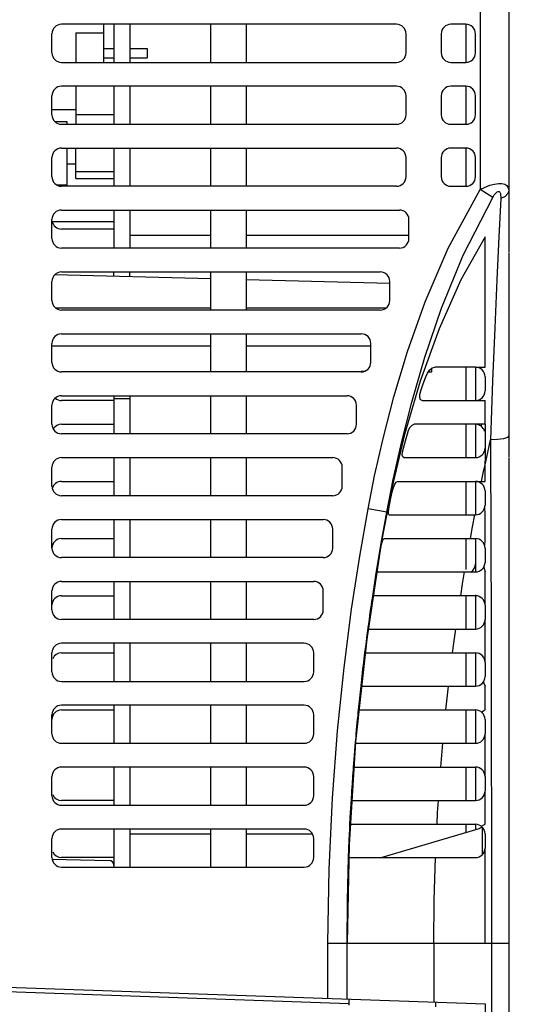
# Model space of a CAD drawing. Extents: x 101 to 1769, y -117 to 553.
# Tile 42 of 60: x 1346 to 1399, y -63 to 41. Entities that reach past the tile are written whole.
import ezdxf

# ---------------------------------------------------------------- set-up
doc = ezdxf.new("R2010")
doc.units = 0
doc.header["$LTSCALE"] = 23.1
doc.header["$MEASUREMENT"] = 0
doc.layers.get('0').update_dxf_attribs({"linetype": 'CONTINUOUS'})
doc.layers.get('Defpoints').update_dxf_attribs({"linetype": 'CONTINUOUS'})
doc.layers.add('AM_5', color=3, linetype='CONTINUOUS', lineweight=15)
doc.dimstyles.get("Standard").update_dxf_attribs({"dimtxt": 3, "dimasz": 2.5, "dimexe": 2, "dimexo": 2, "dimgap": 0.5, "dimtad": 1, "dimdec": 1, "dimzin": 0, "dimdsep": 46, "dimtxsty": 'Standard', "dimcen": 3, "dimadec": 0, "dimazin": 0, "dimtfac": 1, "dimtdec": 1, "dimtofl": 0, "dimtmove": 1, "dimatfit": 3, "dimfxl": 0, "dimtolj": 1, "dimtzin": 0, "dimarcsym": 0})

# ---------------------------------------------------------------- blocks, each defined once
blk = doc.blocks.new('*D15')
at = {"layer": 'AM_5', "color": 0, "lineweight": -2}
for p, q in [((1396.59, 138.17), (1423.5, 138.17)), ((1421.5, -65.33), (1421.5, 135.67)), ((1397.05, -67.83), (1423.5, -67.83))]:
    blk.add_line(p, q, dxfattribs=at)
at = {"layer": 'AM_5', "color": 0}
for points in [[(1421.08, 135.67), (1421.92, 135.67), (1421.5, 138.17)], [(1421.08, -65.33), (1421.92, -65.33), (1421.5, -67.83)]]:
    blk.add_solid(points, dxfattribs=at)
at = {"layer": 'Defpoints', "color": 0}
for p in [(1394.59, 138.17), (1421.5, 138.17), (1395.05, -67.83)]:
    blk.add_point(p, dxfattribs=at)
at = {"layer": 'AM_5', "color": 0, "insert": (1419.5, 35.17), "char_height": 3, "attachment_point": 5, "rotation": 90}
blk.add_mtext('\\A1;206.0(8.11)', dxfattribs=at)

msp = doc.modelspace()

# ---------------------------------------------------------------- linework, layer by layer
at = {"color": 7, "linetype": 'Continuous'}
for p, q in [((1394.55, 116.17), (1394.55, 22.83)), ((1397.55, 116.17), (1397.55, 16.24)), ((1385.75, 40.17), (1350.55, 40.17)), ((1354.95, 40.17), (1354.95, 36.17)), ((1356.05, 40.17), (1356.05, 36.17)), ((1357.75, 40.17), (1357.75, 36.17)), ((1366.25, 36.17), (1366.25, 40.17)), ((1369.95, 40.17), (1369.95, 36.17)), ((1393.05, 40.17), (1391.45, 40.17)), ((1393.05, 40.17), (1393.05, 36.17)), ((1349.55, 37.17), (1349.55, 39.17)), ((1352.05, 39.29), (1352.05, 36.17)), ((1352.05, 39.29), (1354.95, 39.29)), ((1386.75, 37.17), (1386.75, 39.17)), ((1390.45, 39.17), (1390.45, 37.17)), ((1394.05, 37.17), (1394.05, 39.17)), ((1354.95, 37.64), (1356.05, 37.64)), ((1357.75, 37.64), (1359.55, 37.64)), ((1359.55, 37.64), (1359.55, 36.64)), ((1354.95, 36.64), (1356.05, 36.64)), ((1357.75, 36.64), (1359.55, 36.64)), ((1350.55, 36.17), (1385.75, 36.17)), ((1391.45, 36.17), (1393.05, 36.17)), ((1385.75, 33.67), (1350.55, 33.67)), ((1352.05, 33.67), (1352.05, 29.67)), ((1356.05, 33.67), (1356.05, 29.67)), ((1357.75, 33.67), (1357.75, 29.67)), ((1366.25, 29.67), (1366.25, 33.67)), ((1369.95, 33.67), (1369.95, 29.67)), ((1393.05, 33.67), (1391.45, 33.67)), ((1393.05, 33.64), (1393.05, 29.67)), ((1349.55, 30.67), (1349.55, 32.67)), ((1386.75, 30.67), (1386.75, 32.67)), ((1390.45, 32.67), (1390.45, 30.67)), ((1394.05, 30.67), (1394.05, 32.67)), ((1352.05, 31.2), (1349.55, 31.2)), ((1356.05, 30.67), (1352.05, 30.67)), ((1349.84, 29.97), (1351.1, 29.97)), ((1349.84, 29.97), (1351.1, 29.97)), ((1350.55, 29.67), (1385.75, 29.67)), ((1351.1, 29.97), (1351.1, 29.67)), ((1391.45, 29.67), (1393.05, 29.67)), ((1350.55, 27.17), (1385.75, 27.17)), ((1351.1, 27.17), (1351.1, 23.17)), ((1352.05, 23.97), (1352.05, 27.17)), ((1356.05, 27.17), (1356.05, 23.17)), ((1357.75, 27.17), (1357.75, 23.17)), ((1366.25, 23.17), (1366.25, 27.17)), ((1369.95, 27.17), (1369.95, 23.17)), ((1393.05, 27.17), (1391.45, 27.17)), ((1393.05, 27.17), (1393.05, 23.17)), ((1349.55, 24.17), (1349.55, 26.17)), ((1386.75, 24.17), (1386.75, 26.17)), ((1390.45, 26.17), (1390.45, 24.17)), ((1394.05, 24.17), (1394.05, 26.17)), ((1352.05, 25.47), (1351.1, 25.47)), ((1356.05, 24.67), (1352.05, 24.67)), ((1352.05, 23.97), (1356.05, 23.97)), ((1350.06, 23.32), (1351.1, 23.32)), ((1385.75, 23.17), (1350.55, 23.17)), ((1391.45, 23.17), (1393.05, 23.17)), ((1394.55, 22.83), (1395.06, 23.08)), ((1395.87, 22), (1394.55, 22.83)), ((1349.55, 17.67), (1349.55, 19.67)), ((1350.55, 20.67), (1386.05, 20.67)), ((1356.05, 20.67), (1356.05, 16.67)), ((1357.75, 20.67), (1357.75, 16.67)), ((1366.25, 16.67), (1366.25, 20.67)), ((1369.95, 20.67), (1369.95, 16.67)), ((1387.05, 17.67), (1387.05, 19.67)), ((1349.55, 19.47), (1356.05, 19.47)), ((1356.05, 18.67), (1350.55, 18.67)), ((1357.75, 18.02), (1366.25, 18.02)), ((1369.95, 18.02), (1387.05, 18.02)), ((1395.05, 15.23), (1395.05, 17.85)), ((1386.05, 16.67), (1350.55, 16.67)), ((1397.55, 16.17), (1397.55, -5.25)), ((1395.05, 4.17), (1395.05, 15.23)), ((1366.23, 13.44), (1349.83, 13.87)), ((1350.55, 14.17), (1384.05, 14.17)), ((1356.05, 13.7), (1356.05, 14.17)), ((1357.75, 13.66), (1357.75, 14.17)), ((1366.25, 10.17), (1366.25, 14.17)), ((1369.95, 14.17), (1369.95, 10.17)), ((1349.55, 11.17), (1349.55, 13.17)), ((1385.04, 12.94), (1369.95, 13.34)), ((1385.05, 11.17), (1385.05, 13.17)), ((1366.25, 10.37), (1349.98, 10.37)), ((1384.62, 10.37), (1369.95, 10.37)), ((1384.05, 10.17), (1350.55, 10.17)), ((1350.55, 7.67), (1382.05, 7.67)), ((1366.25, 3.67), (1366.25, 7.67)), ((1369.95, 7.67), (1369.95, 3.67)), ((1349.55, 4.67), (1349.55, 6.67)), ((1366.25, 6.37), (1349.55, 6.37)), ((1383.05, 6.37), (1369.95, 6.37)), ((1383.05, 4.67), (1383.05, 6.67)), ((1394.05, 4.17), (1389.79, 4.17)), ((1393.05, 4.17), (1393.05, 0.67)), ((1394.05, 4.19), (1394.05, 0.67)), ((1382.05, 3.67), (1350.55, 3.67)), ((1382.34, 3.73), (1382.05, 3.72)), ((1389.08, 3.67), (1389.45, 3.67)), ((1389.45, 3.67), (1389.45, 4.05)), ((1395.05, 3.17), (1395.05, 1.67)), ((1350.55, 1.17), (1380.55, 1.17)), ((1356.05, 1.17), (1356.05, -2.83)), ((1357.75, 1.17), (1357.75, -2.83)), ((1366.25, -2.83), (1366.25, 1.17)), ((1369.95, 1.17), (1369.95, -2.83)), ((1349.55, -1.83), (1349.55, 0.17)), ((1356.05, 0.67), (1350.55, 0.67)), ((1356.05, 0.87), (1357.75, 0.87)), ((1381.55, -1.83), (1381.55, 0.17)), ((1388.45, 0.67), (1394.05, 0.67)), ((1394.05, 0.67), (1395.05, 0.67)), ((1395.05, -1.83), (1395.05, 0.67)), ((1350.55, -1.83), (1356.05, -1.83)), ((1395.05, -1.83), (1387.59, -1.83)), ((1393.05, -1.83), (1393.05, -5.33)), ((1394.05, -1.83), (1394.05, -5.34)), ((1394.63, -1.83), (1394.63, -2.01)), ((1395.05, -1.83), (1395.05, -4.33)), ((1380.55, -2.83), (1350.55, -2.83)), ((1395.34, -4.78), (1395.63, -3.47)), ((1395.05, -4.33), (1395.05, -5.71)), ((1395.05, -6.09), (1395.34, -4.78)), ((1350.55, -5.33), (1379.05, -5.33)), ((1356.05, -5.33), (1356.05, -9.33)), ((1357.75, -5.33), (1357.75, -9.33)), ((1366.25, -9.33), (1366.25, -5.33)), ((1369.95, -5.33), (1369.95, -9.33)), ((1386.53, -5.33), (1394.05, -5.33)), ((1395.05, -6.09), (1395.05, -5.71)), ((1397.55, -5.33), (1397.55, -67.33)), ((1349.55, -8.33), (1349.55, -6.33)), ((1380.05, -8.33), (1380.05, -6.33)), ((1350.55, -7.83), (1356.05, -7.83)), ((1385.84, -7.83), (1394.68, -7.83)), ((1393.05, -7.83), (1393.05, -11.33)), ((1394.05, -7.83), (1394.05, -11.36)), ((1394.68, -7.83), (1395.05, -7.83)), ((1385.26, -8.54), (1384.18, -14.12)), ((1395.05, -8.83), (1395.05, -10.33)), ((1379.05, -9.33), (1350.55, -9.33)), ((1384.73, -11.07), (1382.76, -10.7)), ((1383.86, -15.99), (1384.73, -11.07)), ((1384.99, -11.33), (1394.05, -11.33)), ((1350.55, -11.83), (1378.05, -11.83)), ((1356.05, -11.83), (1356.05, -15.83)), ((1357.75, -11.83), (1357.75, -15.83)), ((1366.25, -15.83), (1366.25, -11.83)), ((1369.95, -11.83), (1369.95, -15.83)), ((1349.55, -14.83), (1349.55, -12.83)), ((1379.05, -14.83), (1379.05, -12.83)), ((1350.55, -13.83), (1356.05, -13.83)), ((1384.18, -14.12), (1382.62, -24.38)), ((1383.62, -17.47), (1384.18, -14.12)), ((1384.36, -13.9), (1384.44, -13.83)), ((1384.44, -13.83), (1394.05, -13.83)), ((1393.05, -13.83), (1393.05, -17.09)), ((1394.05, -13.83), (1394.05, -17.33)), ((1395.05, -14.83), (1395.05, -16.33)), ((1378.05, -15.83), (1350.55, -15.83)), ((1383.01, -21.53), (1383.86, -15.99)), ((1383.11, -20.86), (1383.62, -17.47)), ((1383.76, -17.33), (1383.72, -17.25)), ((1383.76, -17.33), (1394.05, -17.33)), ((1350.55, -18.33), (1377.05, -18.33)), ((1356.05, -18.33), (1356.05, -22.33)), ((1357.75, -18.33), (1357.75, -22.33)), ((1366.25, -22.33), (1366.25, -18.33)), ((1369.95, -18.33), (1369.95, -22.33)), ((1349.55, -21.33), (1349.55, -19.33)), ((1378.05, -21.33), (1378.05, -19.33)), ((1350.55, -19.83), (1356.05, -19.83)), ((1383.22, -20.12), (1383.28, -19.9)), ((1383.28, -19.9), (1383.33, -19.83)), ((1394.05, -19.83), (1383.33, -19.83)), ((1393.05, -19.83), (1393.05, -23.33)), ((1394.05, -19.74), (1394.05, -23.33)), ((1382.22, -27.61), (1383.01, -21.53)), ((1382.9, -22.33), (1383, -21.61)), ((1383, -21.61), (1383.09, -20.98)), ((1383.09, -20.98), (1383.11, -20.83)), ((1395.05, -20.83), (1395.05, -22.33)), ((1377.05, -22.33), (1350.55, -22.33)), ((1382.68, -23.97), (1382.81, -23)), ((1382.79, -23.33), (1394.05, -23.33)), ((1382.62, -24.38), (1381.45, -35.18)), ((1382.55, -24.94), (1382.68, -23.97)), ((1349.55, -27.83), (1349.55, -25.83)), ((1376.05, -24.83), (1350.55, -24.83)), ((1350.55, -25.83), (1356.05, -25.83)), ((1356.05, -24.83), (1356.05, -28.83)), ((1357.75, -24.83), (1357.75, -28.83)), ((1366.25, -28.83), (1366.25, -24.83)), ((1369.95, -24.83), (1369.95, -28.83)), ((1377.05, -27.83), (1377.05, -25.83)), ((1382.4, -26.12), (1382.44, -25.83)), ((1382.44, -25.83), (1382.55, -24.94)), ((1382.45, -25.83), (1394.05, -25.83)), ((1382.45, -25.83), (1382.45, -25.83)), ((1393.05, -25.83), (1393.05, -29.33)), ((1394.05, -25.79), (1394.05, -29.33)), ((1382.23, -27.54), (1382.32, -26.83)), ((1395.05, -26.83), (1395.05, -28.33)), ((1382.14, -28.33), (1382.23, -27.54)), ((1350.55, -28.83), (1376.05, -28.83)), ((1382.03, -29.33), (1382.03, -29.33)), ((1382.09, -29.33), (1394.05, -29.33)), ((1376.05, -31.33), (1350.55, -31.33)), ((1350.55, -31.83), (1356.05, -31.83)), ((1356.05, -31.33), (1356.05, -35.33)), ((1357.75, -31.33), (1357.75, -35.33)), ((1366.25, -35.33), (1366.25, -31.33)), ((1369.95, -31.33), (1369.95, -35.33)), ((1381.74, -32.12), (1381.77, -31.83)), ((1381.82, -31.83), (1394.05, -31.83)), ((1393.05, -31.83), (1393.05, -35.33)), ((1394.05, -31.82), (1394.05, -35.33)), ((1349.55, -34.33), (1349.55, -32.33)), ((1377.05, -34.33), (1377.05, -32.33)), ((1395.05, -32.83), (1395.05, -34.33)), ((1350.55, -35.33), (1376.05, -35.33)), ((1381.45, -35.18), (1380.76, -46)), ((1381.34, -36.58), (1381.45, -35.21)), ((1381.46, -35.33), (1394.05, -35.33)), ((1395.05, -37.83), (1395.05, -35.33)), ((1381.24, -37.83), (1381.34, -36.58)), ((1376.05, -37.83), (1350.55, -37.83)), ((1356.05, -37.83), (1356.05, -41.83)), ((1357.75, -37.83), (1357.75, -41.83)), ((1366.25, -41.83), (1366.25, -37.83)), ((1369.95, -37.83), (1369.95, -41.83)), ((1381.22, -38.12), (1381.24, -37.83)), ((1381.29, -37.83), (1394.05, -37.83)), ((1393.05, -37.83), (1393.05, -41.33)), ((1394.05, -37.83), (1394.05, -41.33)), ((1349.55, -40.83), (1349.55, -38.83)), ((1377.05, -40.83), (1377.05, -38.83)), ((1395.05, -38.83), (1395.05, -40.33)), ((1356.05, -41.33), (1350.55, -41.33)), ((1380.67, -48.61), (1381.01, -41.21)), ((1380.93, -42.58), (1381.01, -41.23)), ((1381.06, -41.33), (1394.05, -41.33)), ((1395.05, -40.98), (1395.05, -40.34)), ((1395.05, -41.33), (1395.05, -40.98)), ((1350.55, -41.83), (1376.05, -41.83)), ((1380.86, -43.83), (1380.93, -42.58)), ((1376.05, -44.33), (1350.55, -44.33)), ((1356.05, -44.33), (1356.05, -48.33)), ((1357.75, -44.33), (1357.75, -48.33)), ((1366.25, -48.33), (1366.25, -44.33)), ((1369.95, -44.33), (1369.95, -48.33)), ((1380.85, -44.12), (1380.86, -43.83)), ((1380.9, -43.83), (1394.05, -43.83)), ((1384.15, -47.33), (1394.33, -44.3)), ((1393.05, -43.83), (1393.05, -44.68)), ((1394.05, -43.83), (1394.05, -44.32)), ((1394.75, -44.13), (1394.75, -47.04)), ((1349.55, -47.33), (1349.55, -45.33)), ((1357.75, -44.83), (1366.25, -44.83)), ((1369.95, -44.83), (1376.89, -44.83)), ((1377.05, -47.33), (1377.05, -45.33)), ((1395.05, -44.83), (1395.05, -46.33)), ((1380.76, -46), (1380.55, -56.33)), ((1349.55, -47.51), (1355.56, -47.62)), ((1356.05, -47.33), (1350.55, -47.33)), ((1380.59, -51.83), (1380.71, -47.33)), ((1380.74, -47.33), (1394.05, -47.33)), ((1350.55, -48.33), (1376.05, -48.33)), ((1380.55, -56.33), (1380.67, -48.61)), ((1380.55, -56.33), (1380.59, -51.83)), ((1378.55, -56.33), (1397.55, -56.33)), ((1378.55, -62.11), (1378.55, -56.33)), ((1380.55, -62.18), (1380.55, -56.33)), ((1389.68, -56.33), (1389.68, -62.5)), ((1395.72, -56.33), (1395.72, -67.33)), ((1341.94, -60.83), (1395.05, -62.69)), ((1380.75, -62.69), (1341.93, -61.33)), ((1380.75, -62.19), (1380.75, -62.83)), ((1389.88, -62.99), (1389.88, -62.51)), ((1395.05, -62.69), (1395.05, -67.83))]:
    msp.add_line(p, q, dxfattribs=at)
for points in [[(1382.76, -10.7), (1383.45, -7.23), (1384.34, -3.31), (1385.46, 1.04), (1386.9, 5.82), (1388.75, 11.02), (1391.19, 16.68), (1394.55, 22.83)], [(1395.06, 23.08), (1395.57, 23.27), (1396.05, 23.4), (1396.47, 23.45), (1396.83, 23.44), (1397.12, 23.37), (1397.33, 23.24), (1397.46, 23.07), (1397.53, 22.88), (1397.55, 22.7)], [(1384.73, -11.07), (1385.41, -7.64), (1386.27, -3.78), (1387.36, 0.51), (1388.73, 5.22), (1390.49, 10.35), (1392.77, 15.93), (1395.87, 22)], [(1396.7, 21.88), (1396.5, 17.87), (1396.29, 13.35), (1396.07, 8.31), (1395.85, 2.72), (1395.63, -3.47)], [(1395.87, 22), (1396.02, 22.25), (1396.17, 22.44), (1396.31, 22.57), (1396.43, 22.62), (1396.53, 22.61), (1396.61, 22.54), (1396.66, 22.41), (1396.69, 22.24), (1396.7, 22.06), (1396.7, 21.88)], [(1397.55, 22.7), (1397.45, 22.39), (1397.15, 22.1), (1396.7, 21.88)], [(1395.05, 17.85), (1392.52, 13.34), (1390.22, 8.19), (1388.24, 2.7), (1386.6, -2.91), (1385.26, -8.54)], [(1388.82, 3.17), (1388.99, 3.54), (1389.22, 3.87), (1389.49, 4.09), (1389.79, 4.17)], [(1394.05, 4.17), (1394.71, 4.17), (1395.05, 4.17)], [(1388.3, 1.67), (1388.56, 2.43), (1388.82, 3.17)], [(1388.45, 0.67), (1388.27, 0.75), (1388.19, 0.97), (1388.2, 1.3), (1388.3, 1.67)], [(1386.89, -2.83), (1387.02, -2.46), (1387.19, -2.13), (1387.39, -1.91), (1387.59, -1.83)], [(1386.47, -4.33), (1386.68, -3.57), (1386.89, -2.83)], [(1397.55, -3.05), (1397.4, -3.2), (1396.99, -3.34), (1396.37, -3.43), (1395.63, -3.47)], [(1395.63, -3.47), (1395.64, -6.99), (1395.65, -11.16), (1395.67, -15.84), (1395.68, -20.92), (1395.69, -26.26), (1395.7, -31.73), (1395.71, -37.2), (1395.72, -42.53), (1395.72, -47.58), (1395.72, -52.23), (1395.72, -56.33)], [(1386.53, -5.33), (1386.41, -5.25), (1386.36, -5.03), (1386.39, -4.71), (1386.47, -4.33)], [(1394.68, -7.83), (1394.86, -6.96), (1395.05, -6.09)], [(1395.05, -7.83), (1395.05, -6.96), (1395.05, -6.09)], [(1385.34, -8.83), (1385.44, -8.45), (1385.57, -8.12), (1385.71, -7.9), (1385.84, -7.83)], [(1385, -10.33), (1385.17, -9.57), (1385.34, -8.83)], [(1384.9, -11.04), (1384.93, -10.71), (1385, -10.33)], [(1378.55, -56.33), (1378.67, -48.54), (1379.01, -41.08), (1379.55, -34.01), (1380.24, -27.37), (1381.03, -21.24), (1381.89, -15.67), (1382.76, -10.7)], [(1384.18, -14.12), (1384.45, -12.59), (1384.73, -11.07)], [(1384.99, -11.33), (1384.92, -11.25), (1384.9, -11.04)], [(1393.51, -13.83), (1393.74, -12.58), (1393.98, -11.33)], [(1395.05, -11.33), (1395.05, -11.03), (1395.04, -10.73), (1395.04, -10.43)], [(1395.05, -13.83), (1395.05, -12.57), (1395.05, -11.33)], [(1384.1, -14.83), (1384.18, -14.44), (1384.27, -14.12), (1384.36, -13.9)], [(1395.04, -14.73), (1395.04, -14.43), (1395.05, -14.13), (1395.05, -13.83)], [(1383.83, -16.33), (1383.96, -15.57), (1384.1, -14.83)], [(1383.72, -17.25), (1383.73, -17.04), (1383.77, -16.71), (1383.83, -16.33)], [(1392.5, -19.83), (1392.69, -18.58), (1392.9, -17.33)], [(1394.93, -16.8), (1394.97, -16.98), (1395.05, -17.33)], [(1395.05, -20.15), (1395.05, -18.57), (1395.05, -17.33)], [(1383.11, -20.83), (1383.17, -20.44), (1383.22, -20.12)], [(1395.05, -20.82), (1395.05, -20.48), (1395.05, -20.15)], [(1382.81, -23), (1382.87, -22.57), (1382.9, -22.33)], [(1395.05, -23.33), (1395.05, -23.01), (1395.05, -22.68), (1395.05, -22.36)], [(1382.79, -23.33), (1382.78, -23.29), (1382.78, -23.18), (1382.81, -23)], [(1391.64, -25.83), (1391.81, -24.58), (1391.98, -23.33)], [(1395.05, -25.83), (1395.05, -24.58), (1395.05, -23.33)], [(1382.43, -25.91), (1382.44, -25.86), (1382.44, -25.84), (1382.45, -25.83)], [(1395.05, -26.79), (1395.05, -26.47), (1395.05, -26.15), (1395.05, -25.83)], [(1382.32, -26.83), (1382.36, -26.45), (1382.4, -26.12)], [(1381.01, -41.21), (1381.54, -34.19), (1382.22, -27.61)], [(1382.03, -29.33), (1382.04, -29.24), (1382.06, -29.03), (1382.1, -28.7), (1382.14, -28.33)], [(1394.89, -28.87), (1394.94, -29.02), (1395.05, -29.33)], [(1381.77, -31.83), (1381.89, -30.58), (1382.03, -29.33)], [(1390.94, -31.83), (1391.08, -30.58), (1391.22, -29.33)], [(1395.05, -31.83), (1395.05, -30.58), (1395.05, -29.33)], [(1394.67, -32.05), (1394.92, -31.9), (1395.05, -31.83)], [(1381.53, -34.33), (1381.6, -33.58), (1381.67, -32.83)], [(1381.67, -32.83), (1381.71, -32.44), (1381.74, -32.12)], [(1381.45, -35.21), (1381.5, -34.71), (1381.53, -34.33)], [(1395.05, -35.33), (1395.05, -34.99), (1395.05, -34.66), (1395.05, -34.33)], [(1390.4, -37.83), (1390.5, -36.58), (1390.61, -35.33)], [(1381.17, -38.83), (1381.2, -38.44), (1381.22, -38.12)], [(1395.05, -38.83), (1395.05, -38.49), (1395.05, -38.16), (1395.05, -37.83)], [(1381.07, -40.33), (1381.12, -39.58), (1381.17, -38.83)], [(1381.01, -41.23), (1381.02, -41.03), (1381.04, -40.71), (1381.07, -40.33)], [(1390.01, -43.83), (1390.07, -42.58), (1390.15, -41.33)], [(1395.05, -43.83), (1395.05, -42.58), (1395.05, -41.33)], [(1380.82, -44.83), (1380.83, -44.44), (1380.85, -44.12)], [(1394.67, -44.04), (1394.92, -43.9), (1395.05, -43.83)], [(1380.75, -46.33), (1380.78, -45.58), (1380.82, -44.83)], [(1380.71, -47.33), (1380.72, -47.03), (1380.74, -46.71), (1380.75, -46.33)], [(1395.05, -47.35), (1395.05, -47.01), (1395.05, -46.68), (1395.05, -46.36)], [(1389.68, -56.33), (1389.72, -51.83), (1389.85, -47.33)], [(1395.05, -56.33), (1395.05, -51.85), (1395.05, -47.35)]]:
    msp.add_lwpolyline(points, dxfattribs=at)
for centre, radius, start, end in [((1350.55, 39.17), 1, 90, 180), ((1385.75, 39.17), 1, 0, 90), ((1391.45, 39.17), 1, 90, 180), ((1393.05, 39.17), 1, 0, 90), ((1350.55, 37.17), 1, 180, 270), ((1385.75, 37.17), 1, 270, 0), ((1391.45, 37.17), 1, 180, 270), ((1393.05, 37.17), 1, 270, 0), ((1350.55, 32.67), 1, 90, 180), ((1385.75, 32.67), 1, 0, 90), ((1391.45, 32.67), 1, 90, 180), ((1393.05, 32.67), 1, 0, 90), ((1350.55, 30.67), 1, 180, 270), ((1385.75, 30.67), 1, 270, 0), ((1391.45, 30.67), 1, 180, 270), ((1393.05, 30.67), 1, 270, 0), ((1350.55, 26.17), 1, 90, 180), ((1385.75, 26.17), 1, 0, 90), ((1391.45, 26.17), 1, 90, 180), ((1393.05, 26.17), 1, 0, 90), ((1350.55, 24.17), 1, 180, 270), ((1385.75, 24.17), 1, 270, 0), ((1391.45, 24.17), 1, 180, 270), ((1393.05, 24.17), 1, 270, 0), ((1350.55, 19.67), 1, 90, 180), ((1386.05, 19.67), 1, 0, 90), ((1350.55, 19.67), 1, 191.9684, 270), ((1350.55, 17.67), 1, 180, 270), ((1386.05, 17.67), 1, 270, 0), ((1350.55, 13.17), 1, 90, 180), ((1384.05, 13.17), 1, 0, 90), ((1350.55, 11.17), 1, 180, 270), ((1384.05, 11.17), 1, 270, 0), ((1350.55, 6.67), 1, 90, 180), ((1382.05, 6.67), 1, 0, 90), ((1350.55, 4.67), 1, 180, 270), ((1382.05, 4.67), 1, 270, 0), ((1394.05, 3.17), 1, 0, 90), ((1350.55, 0.17), 1, 90, 180), ((1380.55, 0.17), 1, 0, 90), ((1394.05, 1.67), 1, 270, 0), ((1350.55, 1.67), 1, 229.3963, 270), ((1350.55, -1.83), 1, 180, 270), ((1350.55, -2.83), 1, 90, 149.4011), ((1380.55, -1.83), 1, 270, 0), ((1394.05, -2.83), 1, 16.4355, 90), ((1394.05, -4.33), 1, 270, 0), ((1350.55, -6.33), 1, 90, 180), ((1379.05, -6.33), 1, 0, 90), ((1350.55, -8.83), 1, 90, 165.127), ((1394.05, -8.83), 1, 0, 90), ((1350.55, -8.33), 1, 180, 270), ((1379.05, -8.33), 1, 270, 0), ((1394.05, -10.33), 1, 270, 0), ((1350.55, -12.83), 1, 90, 180), ((1378.05, -12.83), 1, 0, 90), ((1350.55, -14.83), 1, 90, 270), ((1394.05, -14.83), 1, 0, 90), ((1378.05, -14.83), 1, 270, 0), ((1393.05, -16.48), 1, 300.1684, 0), ((1394.05, -16.33), 1, 270, 0), ((1350.55, -19.33), 1, 90, 180), ((1377.05, -19.33), 1, 0, 90), ((1350.55, -20.83), 1, 90, 180), ((1394.05, -20.83), 1, 0, 90), ((1350.55, -21.33), 1, 180, 270), ((1377.05, -21.33), 1, 270, 0), ((1394.05, -22.33), 1, 270, 0), ((1350.55, -25.83), 1, 90, 180), ((1350.55, -26.83), 1, 90, 157.5001), ((1376.05, -25.83), 1, 0, 90), ((1394.05, -26.83), 1, 0, 90), ((1350.55, -27.83), 1, 180, 270), ((1376.05, -27.83), 1, 270, 0), ((1394.05, -28.33), 1, 270, 0), ((1350.55, -32.33), 1, 90, 180), ((1350.55, -32.83), 1, 90, 180), ((1376.05, -32.33), 1, 0, 90), ((1394.05, -32.83), 1, 0, 90), ((1350.55, -34.33), 1, 180, 270), ((1376.05, -34.33), 1, 270, 0), ((1394.05, -34.33), 1, 270, 0), ((1350.55, -38.83), 1, 90, 180), ((1376.05, -38.83), 1, 0, 90), ((1394.05, -38.83), 1, 0, 90), ((1350.55, -40.83), 1, 180, 270), ((1350.55, -40.33), 1, 202.4999, 270), ((1376.05, -40.83), 1, 270, 0), ((1394.05, -40.33), 1, 270, 0), ((1350.55, -45.33), 1, 90, 180), ((1376.05, -45.33), 1, 0, 90), ((1394.05, -44.83), 1, 0, 90), ((1394.05, -43.34), 1, 286.5571, 311.5818), ((1394.05, -46.33), 1, 270, 0), ((1350.55, -47.33), 1, 180, 270), ((1350.55, -46.33), 1, 202.4999, 270), ((1376.05, -47.33), 1, 270, 0), ((1355.55, -48.12), 0.5, 0, 89)]:
    msp.add_arc(centre, radius, start, end, dxfattribs=at)

# ---------------------------------------------------------------- dimensions: what is measured, and where the dimension line sits
at = {"layer": 'AM_5', "color": 7}
dim = msp.add_linear_dim(base=(1421.5, 138.17), p1=(1395.05, -67.83), p2=(1394.59, 138.17), angle=90, text='<>(8.11)', dimstyle='Standard', dxfattribs=at)
dim.commit()
dim.dimension.update_dxf_attribs({"geometry": '*D15', "text_midpoint": (1419.5, 35.17)})

doc.saveas('drawing.dxf')
